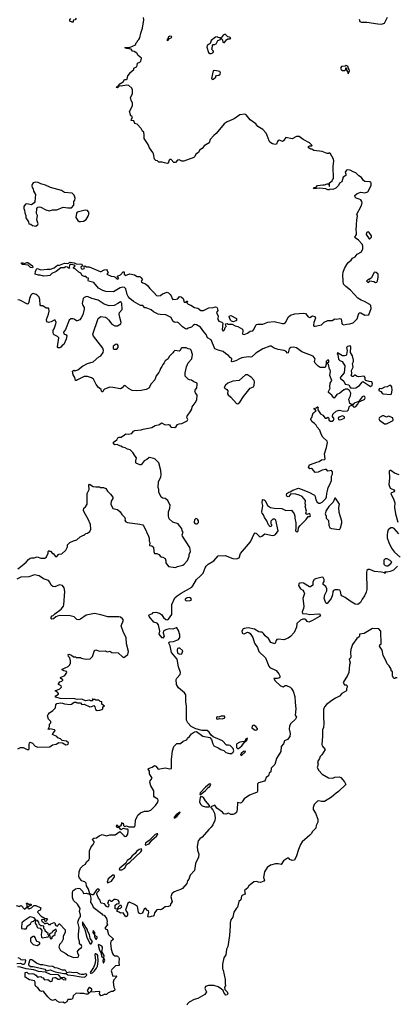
# Model space of a CAD drawing. Extents: x 2528690 to 2677062, y 911844 to 1023253.
# Tile 13 of 145: x 2562294 to 2567685, y 941348 to 955436. Entities that reach past the tile are written whole.
import ezdxf

# ---------------------------------------------------------------- set-up
doc = ezdxf.new("R2010")
doc.units = 0

msp = doc.modelspace()

# ---------------------------------------------------------------- linework, layer by layer
at = {"layer": '0CON10XD'}
for points in [[(2563104, 955456), (2563087, 955433), (2563065, 955430), (2563058, 955422), (2563057, 955403), (2563045, 955400), (2563010, 955415), (2563010, 955435), (2563027, 955453)], [(2564446, 951505), (2564464, 951485), (2564475, 951448), (2564485, 951434), (2564535, 951436), (2564556, 951444), (2564580, 951475), (2564605, 951473), (2564636, 951446), (2564647, 951395), (2564677, 951393), (2564685, 951407), (2564695, 951410), (2564688, 951385), (2564707, 951365), (2564745, 951350), (2564795, 951316), (2564845, 951310), (2564885, 951276), (2564926, 951274), (2565003, 951313), (2565065, 951316), (2565096, 951326), (2565115, 951322), (2565122, 951315), (2565130, 951275), (2565113, 951245), (2565137, 951195), (2565128, 951165), (2565129, 951145), (2565145, 951124), (2565189, 951109), (2565200, 951095), (2565194, 951005), (2565205, 950982), (2565225, 951000), (2565235, 951030), (2565250, 951045), (2565240, 951085), (2565265, 951088), (2565275, 951080), (2565335, 951078), (2565380, 951055), (2565416, 951046), (2565485, 951008), (2565490, 950985), (2565482, 950945), (2565490, 950935), (2565505, 950932), (2565557, 950953), (2565595, 950978), (2565630, 950985), (2565647, 951003), (2565672, 951065), (2565684, 951076), (2565705, 951081), (2565745, 951079), (2565775, 951081), (2565845, 951109), (2565936, 951116), (2566055, 951090), (2566075, 951091), (2566097, 951103), (2566143, 951185), (2566170, 951210), (2566230, 951230), (2566355, 951239), (2566385, 951232), (2566425, 951187), (2566445, 951176), (2566485, 951197), (2566520, 951190), (2566527, 951165), (2566504, 951105), (2566498, 951065), (2566505, 951051), (2566525, 951050), (2566615, 951069), (2566650, 951110), (2566705, 951134), (2566766, 951134), (2566805, 951154), (2566835, 951151), (2566875, 951163), (2566897, 951155), (2566904, 951095), (2566911, 951081), (2566935, 951071), (2566975, 951081), (2567022, 951085), (2567069, 951101), (2567125, 951156), (2567144, 951216), (2567155, 951242), (2567175, 951243), (2567235, 951210), (2567292, 951215), (2567326, 951305), (2567321, 951345), (2567305, 951361), (2567230, 951405), (2567183, 951423), (2567133, 951453), (2567028, 951568), (2566960, 951620), (2566930, 951650), (2566922, 951695), (2566920, 951785), (2566926, 951825), (2566942, 951878), (2566975, 951935), (2566995, 951961), (2567038, 951995), (2567058, 952022), (2567094, 952045), (2567125, 952079), (2567188, 952115), (2567204, 952156), (2567204, 952195), (2567194, 952225), (2567145, 952281), (2567094, 952314), (2567090, 952325), (2567116, 952365), (2567116, 952396), (2567108, 952425), (2567116, 952495), (2567119, 952575), (2567129, 952625), (2567122, 952655), (2567184, 952766), (2567195, 952815), (2567191, 952835), (2567175, 952858), (2567155, 952870), (2567112, 952882), (2567098, 952895), (2567091, 952919), (2567125, 952948), (2567175, 952970), (2567235, 952959), (2567275, 952974), (2567326, 953065), (2567327, 953097), (2567319, 953109), (2567305, 953116), (2567235, 953119), (2567216, 953136), (2567185, 953180), (2567150, 953200), (2567106, 953246), (2567065, 953260), (2567025, 953284), (2566985, 953290), (2566971, 953285), (2566952, 953255), (2566962, 953225), (2566960, 953205), (2566925, 953183), (2566905, 953118), (2566874, 953096), (2566856, 953064), (2566820, 953025), (2566775, 953008), (2566735, 953010), (2566727, 953003), (2566705, 953002), (2566675, 953018), (2566584, 953026), (2566505, 953018), (2566500, 953025), (2566506, 953034), (2566538, 953042), (2566556, 953064), (2566635, 953074), (2566658, 953072), (2566695, 953090), (2566709, 953089), (2566718, 953078), (2566725, 953050), (2566730, 953055), (2566729, 953101), (2566768, 953132), (2566770, 953145), (2566787, 953163), (2566781, 953335), (2566789, 953415), (2566780, 953450), (2566745, 953518), (2566725, 953530), (2566715, 953520), (2566693, 953523), (2566625, 953551), (2566504, 953564), (2566475, 953582), (2566462, 953582), (2566436, 953596), (2566428, 953605), (2566430, 953620), (2566445, 953630), (2566475, 953630), (2566480, 953635), (2566440, 953675), (2566350, 953720), (2566294, 953764), (2566255, 953767), (2566195, 953732), (2566105, 953750), (2566068, 953702), (2566056, 953694), (2566015, 953711), (2565994, 953706), (2565984, 953695), (2565972, 953655), (2565951, 953649), (2565915, 953658), (2565876, 953685), (2565863, 953705), (2565835, 953780), (2565823, 953815), (2565776, 953866), (2565705, 953909), (2565675, 953944), (2565595, 954002), (2565535, 954074), (2565515, 954084), (2565445, 954076), (2565363, 954017), (2565264, 953975), (2565219, 953945), (2565105, 953806), (2565072, 953778), (2565020, 953720), (2565005, 953672), (2564935, 953630), (2564907, 953593), (2564870, 953570), (2564854, 953536), (2564815, 953510), (2564801, 953479), (2564786, 953464), (2564645, 953411), (2564615, 953412), (2564575, 953430), (2564555, 953427), (2564525, 953394), (2564502, 953395), (2564464, 953434), (2564445, 953437), (2564432, 953425), (2564420, 953385), (2564405, 953380), (2564366, 953386), (2564335, 953399), (2564285, 953400), (2564268, 953418), (2564245, 953420), (2564225, 953440), (2564208, 953515), (2564198, 953535), (2564153, 953603), (2564135, 953650), (2564076, 953735), (2564078, 953782), (2564071, 953825), (2564052, 953842), (2564035, 953880), (2563975, 953940), (2563942, 953952), (2563929, 953989), (2563890, 953995), (2563892, 954015), (2563908, 954035), (2563900, 954055), (2563883, 954063), (2563878, 954075), (2563868, 954125), (2563910, 954205), (2563910, 954245), (2563888, 954278), (2563880, 954325), (2563908, 954375), (2563907, 954435), (2563898, 954458), (2563855, 954493), (2563825, 954500), (2563745, 954483), (2563722, 954488), (2563695, 954463), (2563680, 954465), (2563690, 954485), (2563708, 954492), (2563718, 954515), (2563773, 954547), (2563795, 954580), (2563825, 954580), (2563830, 954585), (2563840, 954635), (2563870, 954665), (2563870, 954675), (2563930, 954725), (2563930, 954745), (2563966, 954764), (2563977, 954783), (2563980, 954815), (2564015, 954830), (2564030, 954845), (2564036, 954886), (2563992, 954922), (2563969, 954959), (2563932, 954982), (2563910, 954985), (2563890, 955015), (2563825, 955023), (2563800, 955035), (2563805, 955040), (2563865, 955038), (2563950, 955075), (2563960, 955105), (2563980, 955125), (2563980, 955135), (2564000, 955155), (2564012, 955178), (2564027, 955245), (2564053, 955315), (2564072, 955435), (2564068, 955468)], [(2567154, 955445), (2567165, 955412), (2567185, 955403), (2567265, 955402), (2567420, 955375), (2567475, 955374)], [(2567475, 955374), (2567517, 955385), (2567557, 955473)], [(2564415, 955140), (2564440, 955165), (2564462, 955175), (2564470, 955185), (2564468, 955198), (2564445, 955202), (2564425, 955190), (2564408, 955152), (2564400, 955145), (2564415, 955140)], [(2565035, 954952), (2565058, 954962), (2565070, 954975), (2565068, 954988), (2565040, 955015), (2565050, 955025), (2565052, 955068), (2565065, 955080), (2565085, 955080), (2565092, 955088), (2565105, 955090), (2565132, 955138), (2565168, 955152), (2565168, 955178), (2565135, 955180), (2565125, 955190), (2565095, 955188), (2565035, 955140), (2565020, 955095), (2564978, 955065), (2564974, 955044), (2564998, 954965), (2565015, 954952), (2565035, 954952)], [(2565215, 955108), (2565225, 955112), (2565255, 955150), (2565275, 955160), (2565305, 955162), (2565318, 955175), (2565295, 955188), (2565275, 955190), (2565235, 955228), (2565207, 955213), (2565180, 955175), (2565182, 955162), (2565197, 955147), (2565202, 955115), (2565215, 955108)], [(2566995, 954660), (2567013, 954705), (2567011, 954725), (2566998, 954748), (2566998, 954768), (2566965, 954780), (2566955, 954770), (2566900, 954765), (2566888, 954745), (2566890, 954735), (2566895, 954722), (2566915, 954710), (2566945, 954710), (2566960, 954725), (2566962, 954748), (2566968, 954748), (2566970, 954715), (2566990, 954685), (2566995, 954660)], [(2565052, 954582), (2565065, 954583), (2565100, 954615), (2565100, 954625), (2565112, 954638), (2565145, 954642), (2565165, 954658), (2565170, 954675), (2565158, 954695), (2565085, 954710), (2565064, 954706), (2565041, 954595), (2565052, 954582)], [(2562525, 952481), (2562553, 952505), (2562556, 952515), (2562540, 952575), (2562550, 952635), (2562533, 952665), (2562538, 952735), (2562555, 952752), (2562575, 952759), (2562595, 952756), (2562666, 952716), (2562715, 952701), (2562764, 952716), (2562825, 952718), (2562915, 952754), (2562985, 952742), (2563035, 952742), (2563067, 952783), (2563067, 952833), (2563084, 952856), (2563089, 952885), (2563074, 952925), (2563045, 952952), (2562935, 952966), (2562894, 952994), (2562734, 953034), (2562665, 953071), (2562595, 953086), (2562556, 953106), (2562525, 953110), (2562487, 953103), (2562475, 953090), (2562469, 953065), (2562474, 953035), (2562487, 953015), (2562493, 952985), (2562520, 952935), (2562517, 952887), (2562512, 952828), (2562503, 952817), (2562465, 952788), (2562395, 952801), (2562375, 952798), (2562352, 952765), (2562352, 952735), (2562365, 952710), (2562367, 952675), (2562383, 952635), (2562383, 952603), (2562420, 952545), (2562427, 952517), (2562455, 952510), (2562475, 952492), (2562525, 952481)], [(2563165, 952547), (2563205, 952554), (2563245, 952577), (2563273, 952625), (2563286, 952675), (2563265, 952707), (2563230, 952710), (2563115, 952682), (2563105, 952670), (2563098, 952608), (2563124, 952564), (2563145, 952550), (2563165, 952547)], [(2567295, 952302), (2567305, 952303), (2567332, 952325), (2567332, 952345), (2567295, 952392), (2567285, 952399), (2567273, 952397), (2567260, 952385), (2567254, 952365), (2567295, 952302)], [(2562475, 951884), (2562449, 951889), (2562416, 951926), (2562333, 951933), (2562318, 951945), (2562321, 951955), (2562335, 951959), (2562365, 951950), (2562395, 951962), (2562410, 951960), (2562475, 951913), (2562483, 951895), (2562475, 951884)], [(2564684, 945414), (2564681, 945615), (2564672, 945678), (2564674, 945774), (2564654, 945804), (2564567, 945875), (2564538, 945925), (2564535, 945995), (2564545, 946017), (2564591, 946065), (2564595, 946095), (2564565, 946176), (2564546, 946286), (2564465, 946384), (2564446, 946476), (2564430, 946515), (2564432, 946528), (2564443, 946537), (2564495, 946541), (2564565, 946570), (2564584, 946596), (2564585, 946635), (2564565, 946699), (2564545, 946733), (2564535, 946737), (2564485, 946716), (2564435, 946720), (2564398, 946712), (2564361, 946699), (2564352, 946688), (2564346, 946665), (2564363, 946615), (2564345, 946588), (2564331, 946591), (2564292, 946642), (2564299, 946685), (2564279, 946779), (2564260, 946800), (2564214, 946815), (2564146, 946895), (2564141, 946905), (2564145, 946920), (2564195, 946942), (2564205, 946952), (2564245, 946959), (2564295, 946944), (2564325, 946927), (2564351, 946885), (2564385, 946853), (2564405, 946851), (2564425, 946861), (2564474, 946926), (2564471, 947069), (2564515, 947165), (2564549, 947195), (2564605, 947231), (2564756, 947315), (2564774, 947336), (2564824, 947426), (2564882, 947478), (2564919, 947515), (2564948, 947592), (2564965, 947618), (2564993, 947645), (2565073, 947695), (2565134, 947766), (2565235, 947771), (2565345, 947725), (2565396, 947724), (2565435, 947735), (2565453, 947797), (2565596, 947965), (2565655, 948088), (2565665, 948092), (2565685, 948087), (2565721, 948045), (2565735, 948039), (2565761, 948045), (2565805, 948078), (2565915, 948058), (2565935, 948059), (2565955, 948070), (2565992, 948125), (2565960, 948275), (2565945, 948291), (2565918, 948292), (2565888, 948262), (2565888, 948225), (2565897, 948215), (2565898, 948195), (2565890, 948185), (2565875, 948180), (2565870, 948195), (2565855, 948210), (2565832, 948265), (2565797, 948315), (2565784, 948354), (2565767, 948375), (2565760, 948395), (2565774, 948485), (2565767, 948525), (2565770, 948565), (2565775, 948570), (2565795, 948568), (2565810, 948555), (2565843, 948483), (2565884, 948455), (2565936, 948446), (2566045, 948444), (2566105, 948412), (2566185, 948420), (2566225, 948368), (2566234, 948335), (2566234, 948305), (2566248, 948235), (2566249, 948165), (2566242, 948125), (2566255, 948111), (2566265, 948108), (2566275, 948112), (2566282, 948125), (2566286, 948165), (2566304, 948196), (2566396, 948285), (2566424, 948326), (2566445, 948328), (2566456, 948335), (2566445, 948370), (2566405, 948358), (2566392, 948375), (2566398, 948405), (2566380, 948475), (2566390, 948495), (2566382, 948505), (2566387, 948555), (2566335, 948614), (2566292, 948632), (2566245, 948646), (2566175, 948650), (2566148, 948615), (2566135, 948610), (2566122, 948615), (2566113, 948635), (2566118, 948655), (2566145, 948677), (2566165, 948680), (2566203, 948707), (2566285, 948731), (2566325, 948721), (2566435, 948676), (2566512, 948635), (2566524, 948615), (2566532, 948565), (2566552, 948535), (2566575, 948518), (2566595, 948520), (2566625, 948534), (2566675, 948584), (2566685, 948608), (2566689, 948655), (2566702, 948695), (2566709, 948745), (2566733, 948785), (2566759, 948845), (2566759, 948905), (2566772, 948935), (2566771, 948965), (2566755, 948984), (2566707, 948977), (2566685, 948999), (2566665, 949002), (2566625, 948992), (2566567, 948963), (2566525, 948957), (2566485, 949007), (2566473, 949013), (2566445, 949012), (2566428, 949035), (2566444, 949065), (2566455, 949072), (2566545, 949104), (2566580, 949115), (2566615, 949137), (2566655, 949144), (2566665, 949152), (2566656, 949225), (2566688, 949315), (2566702, 949385), (2566697, 949405), (2566634, 949465), (2566610, 949505), (2566590, 949565), (2566554, 949604), (2566540, 949635), (2566515, 949660), (2566481, 949681), (2566460, 949715), (2566462, 949728), (2566478, 949745), (2566495, 949810), (2566505, 949810), (2566522, 949828), (2566540, 949835), (2566525, 949860), (2566510, 949865), (2566510, 949875), (2566537, 949883), (2566555, 949898), (2566560, 949895), (2566568, 949885), (2566560, 949875), (2566562, 949855), (2566598, 949795), (2566635, 949777), (2566665, 949733), (2566687, 949733), (2566705, 949750), (2566717, 949737), (2566720, 949705), (2566744, 949694), (2566765, 949693), (2566786, 949704), (2566793, 949725), (2566771, 949761), (2566776, 949794), (2566825, 949837), (2566865, 949850), (2566936, 949836), (2566985, 949842), (2566999, 949855), (2567012, 949898), (2567025, 949912), (2567055, 949920), (2567072, 949895), (2567085, 949891), (2567105, 949904), (2567134, 949935), (2567150, 949965), (2567150, 949970), (2567135, 949968), (2567082, 949948), (2567065, 949930), (2567045, 949930), (2567022, 949945), (2567007, 950005), (2567030, 950055), (2567032, 950092), (2567015, 950130), (2566985, 950148), (2566955, 950150), (2566945, 950140), (2566935, 950140), (2566876, 950094), (2566835, 950072), (2566795, 950022), (2566780, 950035), (2566762, 950065), (2566715, 950102), (2566712, 950115), (2566738, 950165), (2566734, 950185), (2566738, 950235), (2566763, 950275), (2566732, 950345), (2566742, 950405), (2566740, 950425), (2566728, 950438), (2566712, 950502), (2566700, 950515), (2566700, 950525), (2566717, 950543), (2566718, 950565), (2566702, 950565), (2566680, 950545), (2566682, 950508), (2566665, 950460), (2566595, 950462), (2566568, 950478), (2566524, 950524), (2566516, 950545), (2566522, 950585), (2566495, 950624), (2566333, 950683), (2566255, 950741), (2566215, 950751), (2566175, 950747), (2566149, 950725), (2566135, 950670), (2566125, 950664), (2566105, 950694), (2566082, 950702), (2565995, 950715), (2565935, 950737), (2565895, 950764), (2565875, 950767), (2565775, 950727), (2565673, 950667), (2565615, 950613), (2565595, 950609), (2565565, 950612), (2565475, 950599), (2565438, 950585), (2565388, 950555), (2565335, 950542), (2565327, 950547), (2565332, 950585), (2565305, 950602), (2565285, 950632), (2565245, 950656), (2565205, 950689), (2565135, 950708), (2565085, 950729), (2565034, 950855), (2564984, 950885), (2564964, 950934), (2564928, 950968), (2564880, 951035), (2564825, 951068), (2564795, 951073), (2564775, 951063), (2564754, 951036), (2564705, 951024), (2564685, 951009), (2564665, 951014), (2564625, 951040), (2564565, 951100), (2564547, 951107), (2564525, 951103), (2564505, 951107), (2564487, 951125), (2564463, 951173), (2564388, 951215), (2564305, 951218), (2564274, 951225), (2564210, 951255), (2564175, 951287), (2564105, 951312), (2564083, 951313), (2564055, 951348), (2564025, 951348), (2563925, 951406), (2563871, 951445), (2563845, 951476), (2563832, 951505), (2563813, 951585), (2563796, 951606), (2563765, 951608), (2563730, 951600), (2563635, 951541), (2563525, 951549), (2563485, 951561), (2563421, 951595), (2563354, 951674), (2563280, 951695), (2563272, 951705), (2563278, 951738), (2563250, 951745), (2563250, 951755), (2563242, 951762), (2563215, 951764), (2563188, 951778), (2563169, 951809), (2563142, 951822), (2563095, 951868), (2563062, 951882), (2563062, 951888), (2563090, 951915), (2563076, 951926), (2563035, 951934), (2563015, 951932), (2563008, 951925), (2563000, 951895), (2563010, 951885), (2563005, 951880), (2562992, 951882), (2562980, 951895), (2562955, 951900), (2562932, 951888), (2562885, 951884), (2562816, 951834), (2562755, 951806), (2562725, 951777), (2562691, 951769), (2562635, 951768), (2562585, 951781), (2562565, 951780), (2562516, 951796), (2562521, 951835), (2562534, 951866), (2562545, 951874), (2562595, 951855), (2562685, 951867), (2562735, 951866), (2562785, 951887), (2562835, 951924), (2562865, 951925), (2562935, 951952), (2562985, 951950), (2563015, 951966), (2563076, 951956), (2563102, 951942), (2563177, 951937), (2563195, 951925), (2563194, 951915), (2563170, 951895), (2563175, 951878), (2563195, 951868), (2563218, 951875), (2563220, 951885), (2563210, 951905), (2563225, 951915), (2563250, 951900), (2563288, 951898), (2563445, 951834), (2563458, 951835), (2563501, 951859), (2563535, 951860), (2563548, 951848), (2563560, 951815), (2563542, 951795), (2563605, 951768), (2563642, 951762), (2563662, 951752), (2563690, 951725), (2563713, 951735), (2563692, 951755), (2563692, 951768), (2563735, 951787), (2563775, 951830), (2563788, 951828), (2563790, 951795), (2563805, 951777), (2563872, 951798), (2563935, 951786), (2563975, 951760), (2564015, 951760), (2564033, 951745), (2564050, 951715), (2564034, 951696), (2564038, 951685), (2564055, 951671), (2564095, 951657), (2564122, 951635), (2564155, 951589), (2564214, 951535), (2564252, 951492), (2564265, 951486), (2564309, 951491), (2564338, 951512), (2564405, 951540), (2564425, 951529), (2564446, 951505)], [(2567285, 951678), (2567296, 951684), (2567305, 951700), (2567362, 951692), (2567388, 951678), (2567405, 951682), (2567415, 951700), (2567424, 951746), (2567423, 951793), (2567395, 951817), (2567375, 951823), (2567363, 951815), (2567329, 951741), (2567295, 951720), (2567282, 951718), (2567260, 951695), (2567285, 951678)], [(2563700, 951375), (2563645, 951345), (2563575, 951342), (2563505, 951365), (2563415, 951423), (2563325, 951446), (2563275, 951471), (2563254, 951476), (2563217, 951463), (2563204, 951445), (2563190, 951375), (2563193, 951355), (2563215, 951320), (2563216, 951295), (2563196, 951215), (2563175, 951170), (2563155, 951142), (2563115, 951128), (2563105, 951128), (2563075, 951151), (2563055, 951156), (2563026, 951154), (2563004, 951135), (2562948, 951002), (2562922, 950965), (2562925, 950942), (2562958, 950928), (2562968, 950915), (2562957, 950863), (2562925, 950790), (2562900, 950775), (2562885, 950750), (2562867, 950743), (2562843, 950743), (2562833, 950755), (2562852, 950882), (2562833, 950903), (2562787, 950927), (2562778, 950938), (2562772, 950965), (2562773, 950995), (2562786, 951014), (2562811, 951085), (2562814, 951105), (2562808, 951128), (2562800, 951135), (2562785, 951136), (2562745, 951114), (2562705, 951102), (2562682, 951112), (2562677, 951145), (2562706, 951225), (2562714, 951265), (2562712, 951302), (2562705, 951308), (2562675, 951308), (2562625, 951342), (2562595, 951340), (2562587, 951357), (2562582, 951435), (2562571, 951465), (2562555, 951486), (2562532, 951502), (2562485, 951519), (2562471, 951515), (2562455, 951497), (2562434, 951446), (2562426, 951394), (2562415, 951372), (2562405, 951368), (2562295, 951421), (2562265, 951429)], [(2562265, 947578), (2562330, 947625), (2562386, 947674), (2562418, 947715), (2562445, 947730), (2562465, 947737), (2562503, 947737), (2562545, 947750), (2562595, 947733), (2562655, 947730), (2562678, 947752), (2562702, 947805), (2562700, 947825), (2562715, 947840), (2562722, 947832), (2562735, 947830), (2562765, 947800), (2562775, 947800), (2562805, 947754), (2562825, 947757), (2562855, 947788), (2562896, 947794), (2562956, 947844), (2562978, 947895), (2562978, 947922), (2563010, 947955), (2563065, 947982), (2563110, 947995), (2563160, 948035), (2563205, 948060), (2563215, 948060), (2563243, 948087), (2563265, 948090), (2563300, 948115), (2563312, 948145), (2563307, 948215), (2563275, 948290), (2563215, 948390), (2563208, 948415), (2563210, 948445), (2563236, 948464), (2563258, 948505), (2563262, 948655), (2563288, 948715), (2563283, 948775), (2563295, 948792), (2563345, 948758), (2563385, 948750), (2563435, 948750), (2563445, 948742), (2563495, 948742), (2563525, 948730), (2563550, 948690), (2563595, 948648), (2563628, 948605), (2563627, 948585), (2563604, 948545), (2563599, 948505), (2563625, 948440), (2563695, 948427), (2563733, 948393), (2563757, 948355), (2563796, 948316), (2563802, 948295), (2563800, 948275), (2563815, 948252), (2563835, 948240), (2564015, 948220), (2564055, 948207), (2564068, 948195), (2564103, 948125), (2564107, 948105), (2564135, 948060), (2564146, 948016), (2564147, 947977), (2564158, 947955), (2564152, 947912), (2564185, 947910), (2564208, 947888), (2564212, 947825), (2564225, 947800), (2564255, 947800), (2564285, 947782), (2564313, 947753), (2564345, 947747), (2564376, 947726), (2564387, 947695), (2564388, 947665), (2564425, 947612), (2564525, 947597), (2564555, 947611), (2564630, 947630), (2564650, 947645), (2564694, 947696), (2564722, 947758), (2564722, 947785), (2564738, 947825), (2564730, 947885), (2564622, 948045), (2564620, 948065), (2564632, 948105), (2564620, 948125), (2564616, 948156), (2564583, 948193), (2564561, 948221), (2564486, 948246), (2564434, 948294), (2564424, 948334), (2564426, 948394), (2564442, 948445), (2564446, 948496), (2564432, 948515), (2564416, 948556), (2564376, 948586), (2564345, 948588), (2564320, 948605), (2564287, 948675), (2564286, 948715), (2564278, 948745), (2564281, 948825), (2564316, 948894), (2564321, 948925), (2564313, 948985), (2564286, 949095), (2564235, 949150), (2564215, 949160), (2564145, 949170), (2564116, 949144), (2564078, 949125), (2564035, 949068), (2564017, 949067), (2563964, 949084), (2563957, 949097), (2563957, 949125), (2563966, 949166), (2563945, 949190), (2563913, 949245), (2563893, 949265), (2563875, 949280), (2563835, 949290), (2563805, 949310), (2563765, 949318), (2563743, 949333), (2563705, 949348), (2563695, 949360), (2563655, 949352), (2563635, 949370), (2563635, 949390), (2563683, 949427), (2563700, 949455), (2563717, 949463), (2563747, 949463), (2563792, 949495), (2563815, 949512), (2563845, 949508), (2563900, 949515), (2563925, 949548), (2563943, 949557), (2564033, 949567), (2564061, 949579), (2564185, 949600), (2564235, 949629), (2564296, 949644), (2564325, 949668), (2564375, 949640), (2564426, 949646), (2564439, 949639), (2564452, 949615), (2564465, 949608), (2564515, 949603), (2564532, 949615), (2564555, 949646), (2564575, 949656), (2564615, 949659), (2564692, 949695), (2564700, 949715), (2564688, 949745), (2564693, 949765), (2564745, 949840), (2564758, 949865), (2564762, 949895), (2564808, 949955), (2564828, 949995), (2564832, 950065), (2564812, 950095), (2564802, 950125), (2564804, 950136), (2564830, 950170), (2564836, 950215), (2564832, 950235), (2564825, 950242), (2564785, 950254), (2564755, 950280), (2564725, 950284), (2564704, 950294), (2564662, 950335), (2564662, 950385), (2564682, 950468), (2564705, 950525), (2564756, 950585), (2564769, 950645), (2564750, 950710), (2564735, 950721), (2564705, 950726), (2564675, 950739), (2564615, 950740), (2564603, 950735), (2564591, 950705), (2564578, 950695), (2564517, 950703), (2564494, 950686), (2564485, 950670), (2564434, 950616), (2564418, 950585), (2564374, 950556), (2564364, 950526), (2564342, 950505), (2564328, 950472), (2564308, 950445), (2564300, 950415), (2564284, 950386), (2564249, 950341), (2564227, 950285), (2564174, 950226), (2564143, 950165), (2564105, 950143), (2564035, 950129), (2563966, 950126), (2563905, 950133), (2563850, 950160), (2563808, 950198), (2563795, 950200), (2563784, 950196), (2563763, 950167), (2563735, 950153), (2563625, 950176), (2563585, 950178), (2563508, 950152), (2563492, 950135), (2563486, 950114), (2563475, 950112), (2563463, 950123), (2563458, 950145), (2563424, 950174), (2563387, 950217), (2563348, 950295), (2563324, 950314), (2563263, 950333), (2563215, 950330), (2563122, 950282), (2563105, 950272), (2563093, 950273), (2563083, 950315), (2563058, 950355), (2563052, 950405), (2563062, 950418), (2563075, 950420), (2563085, 950412), (2563125, 950428), (2563193, 950477), (2563265, 950518), (2563347, 950543), (2563425, 950613), (2563455, 950628), (2563488, 950675), (2563492, 950705), (2563482, 950735), (2563349, 950909), (2563340, 950935), (2563415, 951160), (2563455, 951188), (2563515, 951182), (2563535, 951172), (2563565, 951144), (2563615, 951082), (2563656, 951056), (2563692, 951055), (2563740, 951085), (2563746, 951106), (2563726, 951175), (2563720, 951225), (2563723, 951245), (2563761, 951289), (2563758, 951375), (2563745, 951396), (2563735, 951398), (2563700, 951375)], [(2565355, 951112), (2565325, 951122), (2565312, 951135), (2565290, 951185), (2565295, 951200), (2565315, 951202), (2565395, 951160), (2565395, 951130), (2565355, 951112)], [(2563645, 950722), (2563685, 950723), (2563703, 950745), (2563703, 950773), (2563695, 950788), (2563675, 950792), (2563630, 950765), (2563630, 950745), (2563633, 950733), (2563645, 950722)], [(2567075, 950162), (2567105, 950168), (2567157, 950203), (2567195, 950252), (2567205, 950258), (2567217, 950257), (2567315, 950190), (2567340, 950205), (2567346, 950224), (2567335, 950257), (2567295, 950258), (2567250, 950275), (2567240, 950285), (2567240, 950315), (2567225, 950338), (2567145, 950326), (2567116, 950336), (2567095, 950352), (2567085, 950352), (2567065, 950332), (2567055, 950330), (2567040, 950345), (2567047, 950375), (2567042, 950415), (2567066, 950465), (2567057, 950515), (2567070, 950545), (2567071, 950565), (2567057, 950625), (2567031, 950675), (2567034, 950754), (2567025, 950771), (2566985, 950759), (2566972, 950745), (2566981, 950705), (2566974, 950646), (2566965, 950632), (2566945, 950626), (2566915, 950629), (2566845, 950670), (2566840, 950655), (2566850, 950645), (2566858, 950578), (2566875, 950558), (2566908, 950545), (2566950, 950485), (2566937, 950385), (2566887, 950323), (2566882, 950305), (2566932, 950265), (2566955, 950220), (2567005, 950212), (2567031, 950171), (2567043, 950167), (2567075, 950162)], [(2565415, 949942), (2565443, 949965), (2565499, 950045), (2565595, 950164), (2565640, 950185), (2565652, 950205), (2565656, 950256), (2565650, 950275), (2565612, 950315), (2565555, 950354), (2565525, 950355), (2565437, 950273), (2565345, 950262), (2565275, 950234), (2565238, 950205), (2565222, 950175), (2565228, 950165), (2565260, 950145), (2565272, 950125), (2565268, 950085), (2565277, 950067), (2565316, 950036), (2565397, 949947), (2565415, 949942)], [(2567605, 950074), (2567614, 950085), (2567626, 950135), (2567622, 950182), (2567605, 950200), (2567588, 950202), (2567555, 950182), (2567515, 950180), (2567475, 950156), (2567445, 950159), (2567433, 950145), (2567435, 950130), (2567465, 950118), (2567481, 950091), (2567495, 950081), (2567605, 950074)], [(2567150, 949970), (2567165, 949973), (2567233, 950007), (2567241, 950025), (2567234, 950044), (2567215, 950050), (2567195, 950041), (2567152, 949985), (2567150, 949970)], [(2566872, 949712), (2566895, 949714), (2566945, 949735), (2566944, 949755), (2566915, 949766), (2566861, 949749), (2566854, 949735), (2566858, 949718), (2566872, 949712)], [(2567545, 949652), (2567630, 949695), (2567640, 949705), (2567635, 949738), (2567575, 949764), (2567545, 949748), (2567505, 949768), (2567485, 949766), (2567444, 949745), (2567434, 949725), (2567445, 949704), (2567515, 949655), (2567545, 949652)], [(2567725, 948924), (2567661, 948950), (2567605, 948987), (2567595, 948988), (2567583, 948975), (2567588, 948875), (2567580, 948785), (2567598, 948735), (2567650, 948710), (2567660, 948695), (2567655, 948683), (2567615, 948666), (2567608, 948655), (2567650, 948565), (2567662, 948525), (2567659, 948455), (2567674, 948365), (2567707, 948247)], [(2566865, 948141), (2566875, 948146), (2566887, 948165), (2566906, 948235), (2566907, 948263), (2566868, 948385), (2566861, 948455), (2566871, 948505), (2566825, 948578), (2566815, 948588), (2566805, 948588), (2566782, 948535), (2566721, 948469), (2566683, 948415), (2566667, 948367), (2566680, 948335), (2566680, 948305), (2566715, 948270), (2566718, 948205), (2566735, 948165), (2566755, 948154), (2566865, 948141)], [(2564835, 948222), (2564855, 948240), (2564853, 948265), (2564839, 948289), (2564813, 948297), (2564798, 948282), (2564798, 948265), (2564790, 948255), (2564793, 948243), (2564800, 948230), (2564813, 948223), (2564835, 948222)], [(2567721, 948081), (2567655, 948156), (2567635, 948165), (2567606, 948165), (2567570, 948135), (2567557, 948105), (2567554, 948064), (2567556, 948025), (2567576, 947955), (2567615, 947875), (2567659, 947819), (2567741, 947745)], [(2567545, 947620), (2567565, 947623), (2567608, 947655), (2567620, 947675), (2567595, 947698), (2567555, 947720), (2567525, 947721), (2567508, 947705), (2567504, 947644), (2567526, 947626), (2567545, 947620)], [(2567704, 947615), (2567645, 947560), (2567595, 947539), (2567555, 947533), (2567525, 947538), (2567522, 947532), (2567530, 947525), (2567525, 947512), (2567512, 947522), (2567475, 947531), (2567375, 947543), (2567305, 947571), (2567282, 947568), (2567265, 947556), (2567256, 947525), (2567261, 947285), (2567253, 947245), (2567230, 947195), (2567195, 947145), (2567171, 947099), (2567135, 947071), (2567095, 947074), (2567025, 947115), (2566955, 947169), (2566905, 947192), (2566897, 947207), (2566886, 947256), (2566875, 947272), (2566855, 947278), (2566803, 947277), (2566785, 947271), (2566774, 947255), (2566770, 947205), (2566754, 947156), (2566697, 947085), (2566685, 947082), (2566674, 947095), (2566652, 947155), (2566662, 947208), (2566690, 947265), (2566690, 947295), (2566675, 947328), (2566638, 947355), (2566637, 947375), (2566650, 947400), (2566652, 947425), (2566637, 947455), (2566625, 947460), (2566528, 947435), (2566508, 947425), (2566491, 947395), (2566491, 947345), (2566455, 947320), (2566442, 947322), (2566355, 947372), (2566325, 947378), (2566304, 947375), (2566290, 947365), (2566285, 947343), (2566314, 947295), (2566346, 947275), (2566362, 947252), (2566369, 947225), (2566347, 947155), (2566361, 947045), (2566358, 947012), (2566339, 946965), (2566342, 946942), (2566403, 946937), (2566445, 946924), (2566575, 946934), (2566590, 946930), (2566599, 946919), (2566584, 946895), (2566485, 946839), (2566435, 946818), (2566410, 946825), (2566388, 946855), (2566375, 946860), (2566345, 946858), (2566315, 946844), (2566262, 946798), (2566254, 946745), (2566221, 946669), (2566171, 946609), (2566135, 946585), (2566075, 946564), (2566005, 946572), (2565975, 946566), (2565964, 946555), (2565953, 946517), (2565945, 946508), (2565887, 946527), (2565855, 946580), (2565810, 946620), (2565785, 946656), (2565765, 946671), (2565740, 946675), (2565715, 946680), (2565656, 946715), (2565565, 946737), (2565505, 946727), (2565495, 946720), (2565476, 946685), (2565479, 946665), (2565487, 946655), (2565505, 946649), (2565555, 946672), (2565575, 946669), (2565595, 946656), (2565629, 946599), (2565657, 946515), (2565699, 946455), (2565716, 946395), (2565814, 946305), (2565859, 946185), (2565875, 946169), (2565964, 946124), (2566002, 946075), (2566016, 946046), (2566017, 946025), (2566005, 946013), (2565985, 946008), (2565932, 946008), (2565949, 945975), (2566025, 945903), (2566067, 945893), (2566095, 945909), (2566115, 945912), (2566167, 945887), (2566182, 945872), (2566207, 945827), (2566231, 945751), (2566235, 945665), (2566248, 945575), (2566239, 945485), (2566254, 945455), (2566242, 945428), (2566173, 945367), (2566155, 945335), (2566149, 945285), (2566166, 945225), (2566162, 945178), (2566125, 945136), (2566084, 945116), (2566072, 945075), (2566035, 945035), (2566030, 944965), (2565968, 944865), (2565945, 944781), (2565893, 944725), (2565889, 944675), (2565866, 944654), (2565856, 944615), (2565824, 944595), (2565810, 944555), (2565798, 944542), (2565714, 944516), (2565699, 944505), (2565700, 944405), (2565693, 944385), (2565685, 944377), (2565585, 944339), (2565505, 944289), (2565477, 944243), (2565465, 944232), (2565455, 944228), (2565412, 944238), (2565407, 944135), (2565398, 944095), (2565374, 944076), (2565345, 944064), (2565315, 944064), (2565284, 944084), (2565245, 944071), (2565214, 944074), (2565196, 944096), (2565117, 944155), (2565085, 944200), (2565030, 944175), (2565028, 944165), (2565060, 944130), (2565082, 944085), (2565090, 944015), (2565085, 943976), (2565058, 943915), (2565035, 943881), (2565000, 943850), (2564905, 943738), (2564874, 943716), (2564849, 943685), (2564834, 943605), (2564839, 943555), (2564856, 943496), (2564855, 943455), (2564811, 943365), (2564796, 943265), (2564736, 943194), (2564715, 943138), (2564696, 943115), (2564687, 943075), (2564624, 943005), (2564611, 942995), (2564505, 942958), (2564473, 942927), (2564459, 942885), (2564476, 942815), (2564459, 942791), (2564447, 942755), (2564425, 942746), (2564375, 942742), (2564335, 942708), (2564305, 942700), (2564277, 942707), (2564255, 942698), (2564222, 942655), (2564212, 942615), (2564205, 942610), (2564175, 942607), (2564145, 942594), (2564135, 942598), (2564130, 942605), (2564142, 942665), (2564140, 942685), (2564125, 942690), (2564095, 942722), (2564078, 942715), (2564062, 942675), (2564046, 942654), (2564025, 942644), (2564008, 942648), (2563996, 942665), (2563978, 942748), (2563938, 942778), (2563865, 942812), (2563842, 942795), (2563810, 942695), (2563825, 942678), (2563835, 942650), (2563836, 942625), (2563825, 942603), (2563815, 942602), (2563805, 942612), (2563777, 942657), (2563735, 942650), (2563718, 942668), (2563690, 942675), (2563690, 942695), (2563712, 942718), (2563738, 942722), (2563758, 942742), (2563745, 942760), (2563725, 942760), (2563702, 942738), (2563698, 942722), (2563685, 942710), (2563660, 942715), (2563662, 942765), (2563682, 942788), (2563717, 942793), (2563720, 942815), (2563705, 942840), (2563665, 942850), (2563645, 942848), (2563615, 942820), (2563605, 942820), (2563585, 942840), (2563570, 942835), (2563560, 942825), (2563560, 942805), (2563552, 942795), (2563570, 942775), (2563565, 942750), (2563555, 942738), (2563535, 942747), (2563506, 942786), (2563465, 942794), (2563455, 942802), (2563447, 942837), (2563423, 942865), (2563398, 942925), (2563403, 942947), (2563437, 942983), (2563429, 942995), (2563405, 942996), (2563391, 942985), (2563347, 942913), (2563333, 942913), (2563301, 942929), (2563298, 942925), (2563310, 942865), (2563306, 942806), (2563329, 942775), (2563345, 942737), (2563465, 942647), (2563479, 942629), (2563505, 942622), (2563536, 942575), (2563547, 942535), (2563543, 942515), (2563550, 942485), (2563518, 942445), (2563518, 942428), (2563545, 942418), (2563566, 942345), (2563630, 942285), (2563631, 942275), (2563599, 942245), (2563592, 942225), (2563604, 942135), (2563620, 942075), (2563630, 942060), (2563655, 942040), (2563685, 942042), (2563695, 942038), (2563710, 942025), (2563720, 942005), (2563712, 941945), (2563717, 941903), (2563665, 941898), (2563612, 941848), (2563603, 941825), (2563625, 941750), (2563675, 941757), (2563682, 941745), (2563642, 941698), (2563632, 941665), (2563642, 941595), (2563658, 941565), (2563652, 941545), (2563625, 941530), (2563605, 941530), (2563555, 941510), (2563535, 941490), (2563505, 941490), (2563475, 941472), (2563455, 941470), (2563438, 941498), (2563440, 941525), (2563435, 941530), (2563312, 941522), (2563310, 941535), (2563327, 941553), (2563328, 941565), (2563295, 941590), (2563282, 941585), (2563260, 941545), (2563275, 941520), (2563300, 941515), (2563282, 941508), (2563270, 941495), (2563247, 941493), (2563214, 941504), (2563155, 941501), (2563102, 941508), (2563061, 941469), (2563048, 941425), (2563025, 941417), (2562985, 941418), (2562969, 941385), (2562935, 941367), (2562915, 941377), (2562865, 941374), (2562828, 941395), (2562805, 941418), (2562765, 941402), (2562735, 941418), (2562696, 941456)], [(2562268, 945005), (2562305, 945022), (2562345, 945021), (2562402, 944992), (2562424, 944995), (2562429, 945005), (2562428, 945062), (2562435, 945090), (2562445, 945100), (2562475, 945084), (2562514, 945044), (2562555, 945026), (2562726, 945034), (2562765, 945061), (2562815, 945071), (2562856, 945094), (2562909, 945089), (2562955, 945063), (2562976, 945064), (2562988, 945072), (2562991, 945091), (2562965, 945113), (2562903, 945123), (2562880, 945145), (2562841, 945161), (2562825, 945182), (2562765, 945210), (2562768, 945225), (2562798, 945255), (2562800, 945265), (2562790, 945275), (2562725, 945290), (2562715, 945282), (2562700, 945285), (2562722, 945325), (2562722, 945358), (2562740, 945375), (2562740, 945395), (2562708, 945428), (2562693, 945475), (2562700, 945495), (2562722, 945518), (2562770, 945550), (2562805, 945590), (2562810, 945635), (2562825, 945650), (2562881, 945661), (2562905, 945659), (2562936, 945646), (2563015, 945640), (2563036, 945644), (2563075, 945672), (2563102, 945672), (2563115, 945662), (2563165, 945662), (2563185, 945640), (2563215, 945642), (2563296, 945606), (2563325, 945607), (2563355, 945622), (2563368, 945605), (2563377, 945567), (2563405, 945554), (2563440, 945555), (2563468, 945565), (2563482, 945575), (2563483, 945597), (2563492, 945608), (2563510, 945615), (2563470, 945645), (2563470, 945675), (2563445, 945680), (2563425, 945700), (2563385, 945700), (2563375, 945710), (2563340, 945710), (2563335, 945720), (2563330, 945715), (2563340, 945710), (2563335, 945690), (2563308, 945692), (2563295, 945700), (2563235, 945692), (2563183, 945713), (2563115, 945711), (2563085, 945717), (2562875, 945726), (2562810, 945745), (2562800, 945755), (2562850, 945785), (2562850, 945795), (2562833, 945813), (2562800, 945835), (2562868, 945862), (2562892, 945885), (2562888, 945905), (2562848, 945925), (2562848, 945935), (2562867, 945963), (2562897, 945973), (2562910, 945985), (2562910, 945995), (2562895, 946000), (2562880, 946015), (2562880, 946025), (2562940, 946055), (2562968, 946095), (2562965, 946108), (2562925, 946120), (2562900, 946135), (2562902, 946145), (2562987, 946183), (2563010, 946205), (2563010, 946215), (2563020, 946225), (2563022, 946265), (2563010, 946305), (2562993, 946325), (2562988, 946352), (2562995, 946360), (2563035, 946342), (2563065, 946322), (2563095, 946320), (2563105, 946310), (2563165, 946310), (2563175, 946300), (2563245, 946288), (2563305, 946292), (2563334, 946326), (2563365, 946410), (2563385, 946422), (2563435, 946400), (2563515, 946408), (2563545, 946392), (2563585, 946400), (2563615, 946382), (2563705, 946378), (2563765, 946318), (2563785, 946312), (2563840, 946355), (2563852, 946398), (2563824, 946505), (2563816, 946595), (2563778, 946668), (2563748, 946765), (2563779, 946845), (2563766, 946866), (2563736, 946886), (2563712, 946892), (2563555, 946893), (2563455, 946923), (2563365, 946940), (2563245, 946914), (2563165, 946860), (2563139, 946851), (2563114, 946854), (2563075, 946893), (2563015, 946906), (2562859, 946911), (2562809, 946891), (2562777, 946863), (2562755, 946860), (2562740, 946875), (2562743, 946887), (2562760, 946905), (2562775, 946910), (2562798, 946935), (2562888, 947002), (2562920, 947045), (2562927, 947065), (2562938, 947255), (2562932, 947305), (2562905, 947342), (2562865, 947350), (2562798, 947322), (2562768, 947328), (2562744, 947344), (2562725, 947390), (2562705, 947410), (2562636, 947436), (2562575, 947480), (2562505, 947491), (2562425, 947463), (2562308, 947462), (2562255, 947430)], [(2564675, 947121), (2564735, 947124), (2564750, 947130), (2564753, 947145), (2564739, 947165), (2564725, 947171), (2564692, 947165), (2564664, 947145), (2564664, 947135), (2564675, 947121)], [(2567695, 946020), (2567675, 946020), (2567665, 946010), (2567652, 946012), (2567642, 946022), (2567640, 946035), (2567630, 946045), (2567630, 946105), (2567612, 946122), (2567610, 946145), (2567585, 946190), (2567555, 946220), (2567537, 946267), (2567498, 946338), (2567482, 946415), (2567443, 946475), (2567447, 946493), (2567470, 946505), (2567462, 946685), (2567435, 946722), (2567344, 946726), (2567226, 946654), (2567158, 946645), (2567160, 946615), (2567155, 946608), (2567120, 946580), (2567057, 946495), (2567033, 946425), (2567027, 946383), (2567032, 946315), (2567023, 946297), (2567008, 946285), (2567024, 946235), (2567014, 946206), (2567004, 946095), (2566986, 946054), (2566924, 945955), (2566945, 945920), (2566965, 945920), (2566980, 945905), (2566980, 945885), (2566970, 945865), (2566970, 945835), (2566906, 945794), (2566874, 945756), (2566815, 945730), (2566761, 945695), (2566685, 945640), (2566659, 945605), (2566643, 945565), (2566641, 945455), (2566647, 945367), (2566642, 945308), (2566629, 945275), (2566630, 945185), (2566620, 945065), (2566624, 945045), (2566667, 944995), (2566620, 944920), (2566597, 944895), (2566586, 944864), (2566555, 944818), (2566566, 944785), (2566553, 944735), (2566577, 944695), (2566625, 944640), (2566715, 944588), (2566776, 944584), (2566805, 944599), (2566865, 944604), (2566893, 944595), (2566945, 944531), (2566962, 944495), (2566859, 944391), (2566822, 944368), (2566755, 944311), (2566655, 944250), (2566615, 944248), (2566575, 944260), (2566555, 944253), (2566510, 944205), (2566494, 944166), (2566494, 944135), (2566529, 944085), (2566560, 943995), (2566560, 943955), (2566540, 943905), (2566535, 943870), (2566485, 943822), (2566465, 943788), (2566445, 943768), (2566338, 943675), (2566313, 943635), (2566283, 943565), (2566256, 943475), (2566229, 943411), (2566195, 943407), (2566162, 943422), (2566145, 943438), (2566125, 943438), (2566070, 943400), (2566035, 943348), (2565995, 943360), (2565955, 943358), (2565885, 943339), (2565834, 943306), (2565797, 943245), (2565784, 943165), (2565796, 943126), (2565790, 943110), (2565743, 943093), (2565714, 943094), (2565683, 943107), (2565645, 943102), (2565595, 943058), (2565575, 943050), (2565558, 943015), (2565514, 942975), (2565520, 942925), (2565485, 942911), (2565468, 942895), (2565459, 942845), (2565432, 942818), (2565412, 942738), (2565395, 942723), (2565358, 942665), (2565346, 942595), (2565318, 942555), (2565306, 942515), (2565309, 942471), (2565296, 942334), (2565273, 942175), (2565254, 942136), (2565245, 942058), (2565218, 942012), (2565197, 941925), (2565197, 941855), (2565208, 941835), (2565234, 941705), (2565234, 941645), (2565242, 941615), (2565224, 941595), (2565230, 941560), (2565266, 941526), (2565273, 941505), (2565265, 941484), (2565245, 941478), (2565218, 941518), (2565208, 941545), (2565184, 941565), (2565135, 941599), (2565075, 941619), (2564995, 941619), (2564955, 941601), (2564946, 941575), (2564966, 941525), (2564945, 941489), (2564845, 941432), (2564793, 941417), (2564721, 941379), (2564696, 941355), (2564687, 941335)], [(2564585, 946356), (2564615, 946363), (2564628, 946405), (2564585, 946444), (2564570, 946445), (2564555, 946437), (2564546, 946415), (2564554, 946374), (2564585, 946356)], [(2565125, 945430), (2565155, 945438), (2565195, 945434), (2565228, 945445), (2565232, 945455), (2565225, 945470), (2565178, 945472), (2565145, 945458), (2565125, 945462), (2565110, 945455), (2565112, 945435), (2565125, 945430)], [(2562245, 942760), (2562295, 942750), (2562302, 942758), (2562315, 942760), (2562365, 942710), (2562400, 942745), (2562400, 942775), (2562390, 942785), (2562395, 942800), (2562425, 942780), (2562455, 942780), (2562460, 942775), (2562458, 942762), (2562445, 942760), (2562412, 942738), (2562410, 942725), (2562425, 942710), (2562432, 942718), (2562465, 942730), (2562495, 942760), (2562525, 942760), (2562598, 942728), (2562586, 942694), (2562562, 942688), (2562552, 942678), (2562550, 942665), (2562599, 942609), (2562658, 942578), (2562685, 942578), (2562690, 942565), (2562682, 942558), (2562678, 942542), (2562665, 942530), (2562648, 942558), (2562615, 942562), (2562608, 942555), (2562612, 942532), (2562630, 942525), (2562655, 942500), (2562675, 942510), (2562695, 942510), (2562705, 942490), (2562735, 942490), (2562742, 942498), (2562787, 942517), (2562800, 942505), (2562802, 942485), (2562825, 942470), (2562838, 942472), (2562852, 942498), (2562865, 942498), (2562946, 942415), (2562946, 942375), (2562918, 942325), (2562915, 942282), (2562894, 942235), (2562864, 942206), (2562854, 942165), (2562879, 942119), (2562953, 942075), (2562985, 942051), (2563065, 942017), (2563125, 942022), (2563135, 942028), (2563142, 942045), (2563125, 942080), (2563123, 942105), (2563143, 942135), (2563177, 942163), (2563181, 942175), (2563178, 942188), (2563152, 942215), (2563151, 942245), (2563134, 942295), (2563134, 942346), (2563147, 942445), (2563126, 942525), (2563145, 942580), (2563160, 942595), (2563165, 942610), (2563165, 942630), (2563151, 942675), (2563158, 942718), (2563119, 942779), (2563062, 942835), (2563052, 942875), (2563050, 942945), (2563055, 942970), (2563067, 942983), (2563095, 943002), (2563135, 943008), (2563157, 943005), (2563195, 942969), (2563205, 942932), (2563245, 942940), (2563294, 942926), (2563299, 942931), (2563280, 942995), (2563252, 943042), (2563245, 943081), (2563225, 943100), (2563205, 943104), (2563185, 943116), (2563152, 943155), (2563142, 943178), (2563146, 943245), (2563165, 943298), (2563204, 943336), (2563235, 943354), (2563252, 943388), (2563284, 943415), (2563294, 943435), (2563291, 943545), (2563315, 943603), (2563344, 943635), (2563358, 943662), (2563359, 943679), (2563337, 943705), (2563340, 943715), (2563355, 943724), (2563395, 943731), (2563432, 943758), (2563474, 943776), (2563535, 943759), (2563585, 943774), (2563659, 943771), (2563725, 943820), (2563788, 943758), (2563805, 943751), (2563822, 943755), (2563840, 943785), (2563848, 943825), (2563845, 943848), (2563835, 943854), (2563812, 943852), (2563775, 943862), (2563743, 943843), (2563728, 943868), (2563695, 943880), (2563680, 943895), (2563682, 943918), (2563715, 943890), (2563748, 943912), (2563760, 943935), (2563750, 943945), (2563755, 943950), (2563760, 943940), (2563775, 943940), (2563782, 943922), (2563780, 943905), (2563793, 943893), (2563825, 943903), (2563857, 943887), (2563935, 943889), (2563949, 943905), (2563950, 943985), (2563974, 944036), (2563985, 944056), (2564025, 944088), (2564079, 944111), (2564135, 944110), (2564172, 944125), (2564239, 944195), (2564270, 944240), (2564278, 944265), (2564272, 944285), (2564224, 944314), (2564216, 944325), (2564213, 944405), (2564171, 944475), (2564159, 944525), (2564162, 944545), (2564189, 944585), (2564154, 944645), (2564153, 944685), (2564134, 944715), (2564136, 944724), (2564189, 944741), (2564225, 944763), (2564245, 944758), (2564275, 944714), (2564375, 944730), (2564445, 944718), (2564466, 944724), (2564467, 944853), (2564482, 944975), (2564500, 945035), (2564545, 945078), (2564595, 945082), (2564636, 945114), (2564685, 945134), (2564696, 945155), (2564725, 945178), (2564753, 945217), (2564795, 945248), (2564825, 945253), (2564916, 945186), (2565016, 945166), (2565038, 945138), (2565057, 945075), (2565075, 945046), (2565135, 945019), (2565173, 944995), (2565215, 944981), (2565243, 944953), (2565295, 944938), (2565325, 944936), (2565351, 944955), (2565360, 944975), (2565348, 945008), (2565305, 945051), (2565285, 945058), (2565254, 945054), (2565198, 945118), (2565065, 945175), (2565035, 945199), (2565005, 945243), (2564978, 945265), (2564905, 945268), (2564815, 945289), (2564750, 945325), (2564702, 945375), (2564684, 945414)], [(2565665, 945270), (2565685, 945275), (2565698, 945285), (2565700, 945295), (2565675, 945325), (2565645, 945340), (2565621, 945329), (2565618, 945305), (2565665, 945270)], [(2565425, 945010), (2565474, 945045), (2565510, 945100), (2565545, 945127), (2565556, 945156), (2565524, 945135), (2565512, 945108), (2565443, 945097), (2565403, 945075), (2565396, 945064), (2565399, 945025), (2565410, 945010), (2565425, 945010)], [(2565465, 944909), (2565475, 944912), (2565523, 944955), (2565525, 944972), (2565499, 944965), (2565462, 944935), (2565454, 944914), (2565465, 944909)], [(2564875, 944344), (2564955, 944408), (2564991, 944449), (2565015, 944463), (2565028, 944498), (2565015, 944501), (2565005, 944496), (2564955, 944455), (2564878, 944375), (2564872, 944355), (2564875, 944344)], [(2564955, 944173), (2565005, 944174), (2565012, 944178), (2565010, 944195), (2564955, 944259), (2564925, 944305), (2564905, 944316), (2564884, 944316), (2564876, 944305), (2564866, 944245), (2564881, 944211), (2564905, 944190), (2564955, 944173)], [(2564504, 944014), (2564515, 944015), (2564544, 944035), (2564593, 944095), (2564585, 944099), (2564535, 944060), (2564506, 944025), (2564504, 944014)], [(2564095, 943624), (2564145, 943646), (2564185, 943695), (2564253, 943755), (2564268, 943775), (2564269, 943789), (2564255, 943788), (2564235, 943776), (2564148, 943692), (2564095, 943655), (2564088, 943635), (2564095, 943624)], [(2563721, 943271), (2563755, 943273), (2563799, 943295), (2563821, 943349), (2563869, 943381), (2564028, 943532), (2564041, 943555), (2564038, 943575), (2564005, 943564), (2563965, 943535), (2563945, 943507), (2563905, 943475), (2563869, 943431), (2563834, 943406), (2563812, 943368), (2563725, 943295), (2563719, 943285), (2563721, 943271)], [(2563555, 943088), (2563565, 943093), (2563608, 943112), (2563649, 943171), (2563653, 943185), (2563648, 943195), (2563625, 943198), (2563562, 943145), (2563544, 943094), (2563555, 943088)], [(2562355, 942428), (2562385, 942430), (2562397, 942443), (2562400, 942465), (2562449, 942501), (2562465, 942530), (2562492, 942538), (2562518, 942562), (2562500, 942585), (2562445, 942602), (2562357, 942543), (2562326, 942514), (2562318, 942448), (2562322, 942435), (2562355, 942428)], [(2562615, 942300), (2562645, 942302), (2562700, 942315), (2562710, 942335), (2562703, 942343), (2562702, 942362), (2562660, 942395), (2562660, 942415), (2562640, 942435), (2562640, 942465), (2562615, 942472), (2562595, 942470), (2562572, 942495), (2562570, 942525), (2562548, 942548), (2562525, 942550), (2562520, 942545), (2562517, 942507), (2562535, 942480), (2562542, 942452), (2562555, 942442), (2562585, 942440), (2562610, 942405), (2562602, 942345), (2562608, 942308), (2562615, 942300)], [(2563315, 942212), (2563334, 942245), (2563302, 942292), (2563291, 942345), (2563269, 942389), (2563261, 942425), (2563240, 942450), (2563195, 942530), (2563194, 942484), (2563227, 942417), (2563257, 942307), (2563295, 942226), (2563305, 942214), (2563315, 942212)], [(2562745, 942282), (2562757, 942293), (2562758, 942312), (2562767, 942323), (2562800, 942345), (2562803, 942377), (2562820, 942395), (2562815, 942420), (2562805, 942420), (2562788, 942402), (2562762, 942388), (2562755, 942370), (2562720, 942355), (2562723, 942303), (2562745, 942282)], [(2563395, 942278), (2563405, 942300), (2563403, 942315), (2563368, 942335), (2563370, 942375), (2563345, 942402), (2563339, 942375), (2563363, 942343), (2563365, 942320), (2563376, 942295), (2563385, 942280), (2563395, 942278)], [(2562545, 942190), (2562580, 942215), (2562580, 942235), (2562545, 942248), (2562530, 942265), (2562516, 942306), (2562505, 942318), (2562485, 942320), (2562450, 942295), (2562448, 942248), (2562485, 942202), (2562545, 942190)], [(2563495, 941940), (2563511, 941975), (2563496, 942015), (2563501, 942045), (2563472, 942105), (2563481, 942145), (2563479, 942165), (2563469, 942178), (2563425, 942203), (2563416, 942194), (2563434, 942123), (2563462, 942082), (2563466, 942035), (2563492, 942012), (2563486, 941976), (2563490, 941940), (2563495, 941940)], [(2563315, 941794), (2563335, 941801), (2563365, 941825), (2563395, 941865), (2563408, 941895), (2563419, 941965), (2563411, 942045), (2563403, 942063), (2563385, 942072), (2563375, 942071), (2563368, 942055), (2563380, 941975), (2563370, 941925), (2563348, 941875), (2563301, 941805), (2563306, 941796), (2563315, 941794)], [(2562253, 941933), (2562305, 941937), (2562335, 941925), (2562356, 941924), (2562369, 941931), (2562379, 941951), (2562383, 941975), (2562376, 941986), (2562335, 941981), (2562315, 941984), (2562295, 942004), (2562271, 942015)], [(2563215, 941739), (2563235, 941744), (2563257, 941765), (2563249, 941779), (2563235, 941784), (2563205, 941774), (2563174, 941774), (2563155, 941778), (2563112, 941802), (2563065, 941800), (2563005, 941810), (2562967, 941797), (2562956, 941826), (2562945, 941836), (2562905, 941835), (2562837, 941867), (2562795, 941872), (2562767, 941887), (2562705, 941892), (2562625, 941913), (2562592, 941915), (2562533, 941935), (2562470, 941985), (2562455, 941990), (2562440, 941985), (2562421, 941925), (2562421, 941915), (2562449, 941889), (2562488, 941888), (2562655, 941849), (2562675, 941826), (2562730, 941840), (2562804, 941814), (2562925, 941790), (2562959, 941789), (2562981, 941771), (2563065, 941760), (2563175, 941740), (2563215, 941739)], [(2562696, 941456), (2562639, 941529), (2562625, 941538), (2562605, 941532), (2562585, 941542), (2562553, 941583), (2562524, 941605), (2562514, 941625), (2562517, 941665), (2562504, 941684), (2562435, 941697), (2562372, 941735), (2562370, 941805), (2562395, 941807), (2562415, 941788), (2562437, 941783), (2562475, 941790), (2562495, 941786), (2562526, 941766), (2562555, 941730), (2562565, 941740), (2562597, 941747), (2562613, 941733), (2562629, 941729), (2562645, 941702), (2562655, 941698), (2562695, 941702), (2562735, 941677), (2562759, 941681), (2562770, 941725), (2562795, 941732), (2562805, 941732), (2562845, 941706), (2562865, 941706), (2562895, 941720), (2562915, 941703), (2562945, 941697), (2562960, 941705), (2562953, 941715), (2562925, 941732), (2562889, 941729), (2562856, 941766), (2562845, 941770), (2562735, 941774), (2562665, 941808), (2562565, 941818), (2562495, 941843), (2562385, 941858), (2562305, 941880), (2562263, 941883)]]:
    msp.add_lwpolyline(points, dxfattribs=at)

doc.saveas('drawing.dxf')
